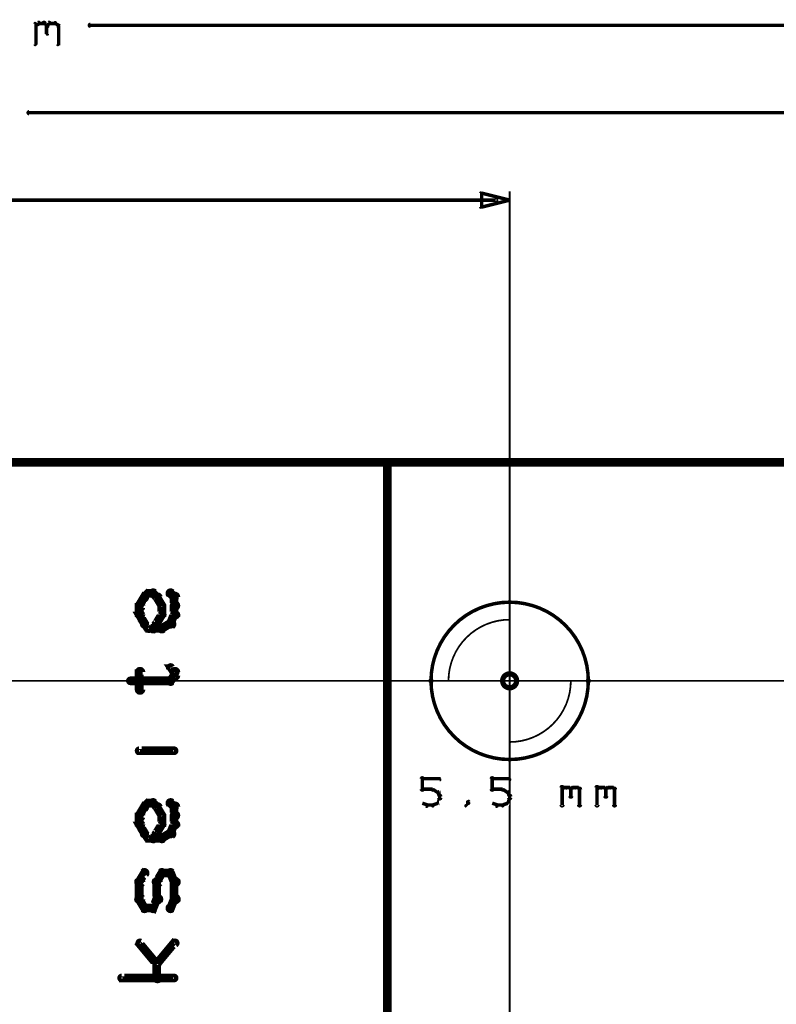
# Model space of a CAD drawing. Extents: x 26 to 524, y 33 to 520.
# Tile 50 of 95: x 159 to 203, y 332 to 389. Entities that reach past the tile are written whole.
import ezdxf

# ---------------------------------------------------------------- set-up
doc = ezdxf.new("R2010")
doc.units = 0
doc.layers.get('0').update_dxf_attribs({"linetype": 'CONTINUOUS'})
for name, color, linetype in [('BOTTOM', 22, 'CONTINUOUS'), ('COPPER', 2, 'CONTINUOUS'), ('DIMENSIONS', 3, 'CONTINUOUS'), ('DRAWING', 1, 'CONTINUOUS'), ('DRAWING2', 4, 'CONTINUOUS'), ('DRAWINGBOTTOM', 6, 'CONTINUOUS'), ('OUTLINES', 5, 'CONTINUOUS')]:
    doc.layers.add(name, color=color, linetype=linetype)

# ---------------------------------------------------------------- blocks, each defined once
blk = doc.blocks.new('VIA')
at = {"const_width": 0.3}
blk.add_lwpolyline([(-0.4, 0, 1), (0.4, 0, 1)], format="xyb", close=True, dxfattribs=at)

msp = doc.modelspace()

# ---------------------------------------------------------------- linework, layer by layer
at = {"layer": 'DIMENSIONS', "color": 94}
for points in [[(160.3, 387.4, 0.1, 0.1, 1), (160.4, 387.4, 0, 0, 0), (160.4, 387.4, 0, 0, 0), (160.4, 387.4, 0.2, 0.2, 0), (160.4, 388.6, 0.2, 0.2, 0), (160.4, 388.6, 0, 0, 0), (160.4, 388.6, 0.1, 0.1, 0), (160.4, 388.6, 0.1, 0.1, 1), (160.3, 388.6, 0, 0, 0)], [(160.4, 388.5, 0.1, 0.1, 1), (160.4, 388.4, 0, 0, 0), (160.4, 388.5, 0, 0, 0), (160.4, 388.5, 0.2, 0.2, 0), (160.6, 388.6, 0.2, 0.2, 0), (160.6, 388.6, 0, 0, 0), (160.6, 388.6, 0.1, 0.1, 0), (160.6, 388.6, 0.1, 0.1, 1), (160.5, 388.7, 0, 0, 0)], [(160.6, 388.7, 0.1, 0.1, 1), (160.6, 388.6, 0, 0, 0), (160.6, 388.6, 0, 0, 0), (160.6, 388.6, 0.2, 0.2, 0), (160.9, 388.6, 0.2, 0.2, 0), (160.9, 388.6, 0, 0, 0), (160.9, 388.6, 0.1, 0.1, 0), (160.9, 388.6, 0.1, 0.1, 1), (160.9, 388.7, 0, 0, 0)], [(160.9, 388.7, 0.1, 0.1, 1), (160.8, 388.6, 0, 0, 0), (160.9, 388.6, 0, 0, 0), (160.9, 388.6, 0.2, 0.2, 0), (161, 388.5, 0.2, 0.2, 0), (161, 388.5, 0, 0, 0), (161, 388.5, 0.1, 0.1, 0), (161, 388.4, 0.1, 0.1, 1), (161.1, 388.5, 0, 0, 0)], [(161, 388.5, 0.1, 0.1, 1), (161.1, 388.4, 0, 0, 0), (161, 388.5, 0, 0, 0), (161, 388.5, 0.2, 0.2, 0), (161.2, 388.6, 0.2, 0.2, 0), (161.2, 388.6, 0, 0, 0), (161.2, 388.6, 0.1, 0.1, 0), (161.2, 388.6, 0.1, 0.1, 1), (161.1, 388.7, 0, 0, 0)], [(161.1, 388.5, 0.1, 0.1, 1), (161, 388.5, 0, 0, 0), (161, 388.5, 0, 0, 0), (161, 388.5, 0.2, 0.2, 0), (161, 388, 0.2, 0.2, 0), (161, 388, 0, 0, 0), (161, 388, 0.1, 0.1, 0), (161, 388, 0.1, 0.1, 1), (161.1, 388, 0, 0, 0)], [(161.2, 388.7, 0.1, 0.1, 1), (161.2, 388.6, 0, 0, 0), (161.2, 388.6, 0, 0, 0), (161.2, 388.6, 0.2, 0.2, 0), (161.5, 388.6, 0.2, 0.2, 0), (161.5, 388.6, 0, 0, 0), (161.5, 388.6, 0.1, 0.1, 0), (161.5, 388.6, 0.1, 0.1, 1), (161.5, 388.7, 0, 0, 0)], [(161.5, 388.7, 0.1, 0.1, 1), (161.5, 388.6, 0, 0, 0), (161.5, 388.6, 0, 0, 0), (161.5, 388.6, 0.2, 0.2, 0), (161.7, 388.5, 0.2, 0.2, 0), (161.7, 388.5, 0, 0, 0), (161.7, 388.5, 0.1, 0.1, 0), (161.6, 388.4, 0.1, 0.1, 1), (161.7, 388.5, 0, 0, 0)], [(161.7, 388.5, 0.1, 0.1, 1), (161.6, 388.5, 0, 0, 0), (161.7, 388.5, 0, 0, 0), (161.7, 388.5, 0.2, 0.2, 0), (161.7, 387.4, 0.2, 0.2, 0), (161.7, 387.4, 0, 0, 0), (161.7, 387.4, 0.1, 0.1, 0), (161.6, 387.4, 0.1, 0.1, 1), (161.7, 387.4, 0, 0, 0)], [(229.7, 388.4, 0.1, 0.1, 1), (229.7, 388.6, 0, 0, 0), (229.7, 388.5, 0, 0, 0), (229.7, 388.5, 0.2, 0.2, 0), (163.5, 388.5, 0.2, 0.2, 0), (163.5, 388.5, 0, 0, 0), (163.5, 388.5, 0.1, 0.1, 0), (163.5, 388.6, 0.1, 0.1, 1), (163.5, 388.4, 0, 0, 0)], [(222.7, 383.4, 0.1, 0.1, 1), (222.7, 383.6, 0, 0, 0), (222.7, 383.5, 0, 0, 0), (222.7, 383.5, 0.2, 0.2, 0), (160, 383.5, 0.2, 0.2, 0), (160, 383.5, 0, 0, 0), (160, 383.5, 0.1, 0.1, 0), (160, 383.6, 0.1, 0.1, 1), (160, 383.4, 0, 0, 0)], [(186.7, 378.4, 0.1, 0.1, 1), (186.7, 378.6, 0, 0, 0), (186.7, 378.5, 0, 0, 0), (186.7, 378.5, 0.2, 0.2, 0), (142, 378.5, 0.2, 0.2, 0), (142, 378.5, 0, 0, 0), (142, 378.5, 0.1, 0.1, 0), (142, 378.6, 0.1, 0.1, 1), (142, 378.4, 0, 0, 0)], [(187.5, 284, 0.1, 0.1, 1), (187.5, 284, 0, 0, 0), (187.5, 284, 0, 0, 0), (187.5, 284, 0.1, 0.1, 0), (187.5, 379, 0.1, 0.1, 0), (187.5, 379, 0, 0, 0), (187.5, 379, 0.1, 0.1, 0), (187.5, 379, 0.1, 0.1, 1), (187.5, 379, 0, 0, 0)], [(225.6, 351, 0.1, 0.1, 1), (225.6, 351, 0, 0, 0), (225.6, 351, 0, 0, 0), (225.6, 351, 0.1, 0.1, 0), (33, 351, 0.1, 0.1, 0), (33, 351, 0, 0, 0), (33, 351, 0.1, 0.1, 0), (33, 351, 0.1, 0.1, 1), (33, 351, 0, 0, 0)]]:
    msp.add_lwpolyline(points, format="xyseb", dxfattribs=at)
msp.add_lwpolyline([(187.5, 378.5, 0.1, 0.1, 1), (187.5, 378.5, 0, 0, 0), (187.5, 378.5, 0, 0, 0), (187.5, 378.5, 0.2, 0.2, 0), (185.9, 378.1, 0, 0, 0), (185.9, 378.1, 0.1, 0.1, 0), (185.9, 378.1, 0.1, 0.1, 1), (185.9, 378.1, 0, 0, 0), (185.8, 378.1, 0.1, 0.1, 1), (185.9, 378.1, 0, 0, 0), (185.9, 378.1, 0, 0, 0), (185.9, 378.1, 0.2, 0.2, 0), (185.9, 378.9, 0, 0, 0), (185.9, 378.9, 0.1, 0.1, 0), (185.9, 378.9, 0.1, 0.1, 1), (185.8, 378.9, 0, 0, 0), (185.9, 378.9, 0.1, 0.1, 1), (185.9, 378.9, 0, 0, 0), (185.9, 378.9, 0, 0, 0), (185.9, 378.9, 0.2, 0.2, 0), (187.5, 378.5, 0.2, 0.2, 0), (187.5, 378.5, 0, 0, 0), (187.5, 378.5, 0.1, 0.1, 0), (187.5, 378.5, 0.1, 0.1, 1), (187.5, 378.5, 0, 0, 0)], format="xyseb", close=True, dxfattribs=at)
at = {"layer": 'DRAWING', "color": 2}
for points in [[(75.5, 233.5, 0.5, 0.5, 0), (230.5, 233.5, 0, 0, 0), (230.5, 233.5, 0.3, 0.3, 0), (230.5, 233.4, 0.3, 0.3, 1), (230.5, 233.6, 0, 0, 0), (230.4, 233.5, 0.3, 0.3, 1), (230.6, 233.5, 0, 0, 0), (230.5, 233.5, 0, 0, 0), (230.5, 233.5, 0.5, 0.5, 0), (230.5, 363.5, 0, 0, 0), (230.5, 363.5, 0.3, 0.3, 0), (230.6, 363.5, 0.3, 0.3, 1), (230.4, 363.5, 0, 0, 0), (230.5, 363.4, 0.3, 0.3, 1), (230.5, 363.6, 0, 0, 0), (230.5, 363.5, 0, 0, 0), (230.5, 363.5, 0.5, 0.5, 0), (75.5, 363.5, 0, 0, 0)], [(182.4, 344.8, 0.1, 0.1, 1), (182.6, 344.8, 0, 0, 0), (182.5, 344.8, 0, 0, 0), (182.5, 344.8, 0.2, 0.2, 0), (182.5, 345.4, 0.2, 0.2, 0), (182.5, 345.4, 0, 0, 0), (182.5, 345.4, 0.1, 0.1, 0), (182.6, 345.4, 0.1, 0.1, 1), (182.4, 345.4, 0, 0, 0)], [(182.5, 345.4, 0.1, 0.1, 1), (182.5, 345.3, 0, 0, 0), (182.5, 345.4, 0, 0, 0), (182.5, 345.4, 0.2, 0.2, 0), (183.5, 345.4, 0.2, 0.2, 0), (183.5, 345.4, 0, 0, 0), (183.5, 345.4, 0.1, 0.1, 0), (183.5, 345.3, 0.1, 0.1, 1), (183.5, 345.4, 0, 0, 0)], [(186.4, 344.8, 0.1, 0.1, 1), (186.6, 344.8, 0, 0, 0), (186.5, 344.8, 0, 0, 0), (186.5, 344.8, 0.2, 0.2, 0), (186.5, 345.4, 0.2, 0.2, 0), (186.5, 345.4, 0, 0, 0), (186.5, 345.4, 0.1, 0.1, 0), (186.6, 345.4, 0.1, 0.1, 1), (186.4, 345.4, 0, 0, 0)], [(186.5, 345.4, 0.1, 0.1, 1), (186.5, 345.3, 0, 0, 0), (186.5, 345.4, 0, 0, 0), (186.5, 345.4, 0.2, 0.2, 0), (187.5, 345.4, 0.2, 0.2, 0), (187.5, 345.4, 0, 0, 0), (187.5, 345.4, 0.1, 0.1, 0), (187.5, 345.3, 0.1, 0.1, 1), (187.5, 345.4, 0, 0, 0)], [(183.1, 344.7, 0.1, 0.1, 1), (183.1, 344.8, 0, 0, 0), (183.1, 344.8, 0, 0, 0), (183.1, 344.8, 0.2, 0.2, 0), (182.5, 344.8, 0.2, 0.2, 0), (182.5, 344.8, 0, 0, 0), (182.5, 344.8, 0.1, 0.1, 0), (182.5, 344.8, 0.1, 0.1, 1), (182.5, 344.7, 0, 0, 0)], [(183.4, 344.6, 0.1, 0.1, 1), (183.4, 344.7, 0, 0, 0), (183.4, 344.6, 0, 0, 0), (183.4, 344.6, 0.2, 0.2, 0), (183.1, 344.8, 0.2, 0.2, 0), (183.1, 344.8, 0, 0, 0), (183.1, 344.8, 0.1, 0.1, 0), (183.1, 344.8, 0.1, 0.1, 1), (183.1, 344.7, 0, 0, 0)], [(183.3, 344, 0.1, 0.1, 1), (183.4, 344, 0, 0, 0), (183.4, 344, 0, 0, 0), (183.4, 344, 0.2, 0.2, 0), (183.5, 344.3, 0.2, 0.2, 0), (183.5, 344.3, 0, 0, 0), (183.5, 344.3, 0.1, 0.1, 0), (183.5, 344.2, 0.1, 0.1, 1), (183.5, 344.3, 0, 0, 0)], [(183.5, 344.4, 0.1, 0.1, 1), (183.5, 344.4, 0, 0, 0), (183.5, 344.4, 0, 0, 0), (183.5, 344.4, 0.2, 0.2, 0), (183.4, 344.6, 0.2, 0.2, 0), (183.4, 344.6, 0, 0, 0), (183.4, 344.6, 0.1, 0.1, 0), (183.4, 344.6, 0.1, 0.1, 1), (183.3, 344.6, 0, 0, 0)], [(187.1, 344.7, 0.1, 0.1, 1), (187.1, 344.8, 0, 0, 0), (187.1, 344.8, 0, 0, 0), (187.1, 344.8, 0.2, 0.2, 0), (186.5, 344.8, 0.2, 0.2, 0), (186.5, 344.8, 0, 0, 0), (186.5, 344.8, 0.1, 0.1, 0), (186.5, 344.8, 0.1, 0.1, 1), (186.5, 344.7, 0, 0, 0)], [(187.4, 344.6, 0.1, 0.1, 1), (187.4, 344.7, 0, 0, 0), (187.4, 344.6, 0, 0, 0), (187.4, 344.6, 0.2, 0.2, 0), (187.1, 344.8, 0.2, 0.2, 0), (187.1, 344.8, 0, 0, 0), (187.1, 344.8, 0.1, 0.1, 0), (187.1, 344.8, 0.1, 0.1, 1), (187.1, 344.7, 0, 0, 0)], [(187.3, 344, 0.1, 0.1, 1), (187.4, 344, 0, 0, 0), (187.4, 344, 0, 0, 0), (187.4, 344, 0.2, 0.2, 0), (187.5, 344.3, 0.2, 0.2, 0), (187.5, 344.3, 0, 0, 0), (187.5, 344.3, 0.1, 0.1, 0), (187.5, 344.2, 0.1, 0.1, 1), (187.5, 344.3, 0, 0, 0)], [(187.5, 344.4, 0.1, 0.1, 1), (187.5, 344.4, 0, 0, 0), (187.5, 344.4, 0, 0, 0), (187.5, 344.4, 0.2, 0.2, 0), (187.4, 344.6, 0.2, 0.2, 0), (187.4, 344.6, 0, 0, 0), (187.4, 344.6, 0.1, 0.1, 0), (187.4, 344.6, 0.1, 0.1, 1), (187.3, 344.6, 0, 0, 0)], [(190.4, 343.9, 0.1, 0.1, 1), (190.6, 343.9, 0, 0, 0), (190.5, 343.9, 0, 0, 0), (190.5, 343.9, 0.2, 0.2, 0), (190.5, 344.9, 0.2, 0.2, 0), (190.5, 344.9, 0, 0, 0), (190.5, 344.9, 0.1, 0.1, 0), (190.6, 344.9, 0.1, 0.1, 1), (190.4, 344.9, 0, 0, 0)], [(190.5, 344.8, 0.1, 0.1, 1), (190.5, 344.7, 0, 0, 0), (190.5, 344.8, 0, 0, 0), (190.5, 344.8, 0.2, 0.2, 0), (190.6, 344.9, 0.2, 0.2, 0), (190.6, 344.9, 0, 0, 0), (190.6, 344.9, 0.1, 0.1, 0), (190.7, 344.8, 0.1, 0.1, 1), (190.6, 344.9, 0, 0, 0)], [(190.6, 344.9, 0.1, 0.1, 1), (190.6, 344.8, 0, 0, 0), (190.6, 344.9, 0, 0, 0), (190.6, 344.9, 0.2, 0.2, 0), (190.9, 344.9, 0.2, 0.2, 0), (190.9, 344.9, 0, 0, 0), (190.9, 344.9, 0.1, 0.1, 0), (190.9, 344.8, 0.1, 0.1, 1), (190.9, 344.9, 0, 0, 0)], [(190.9, 344.9, 0.1, 0.1, 1), (190.8, 344.8, 0, 0, 0), (190.9, 344.9, 0, 0, 0), (190.9, 344.9, 0.2, 0.2, 0), (191, 344.8, 0.2, 0.2, 0), (191, 344.8, 0, 0, 0), (191, 344.8, 0.1, 0.1, 0), (191, 344.7, 0.1, 0.1, 1), (191, 344.8, 0, 0, 0)], [(191.1, 344.8, 0.1, 0.1, 1), (190.9, 344.8, 0, 0, 0), (191, 344.8, 0, 0, 0), (191, 344.8, 0.2, 0.2, 0), (191, 344.4, 0.2, 0.2, 0), (191, 344.4, 0, 0, 0), (191, 344.4, 0.1, 0.1, 0), (190.9, 344.4, 0.1, 0.1, 1), (191.1, 344.4, 0, 0, 0)], [(191, 344.8, 0.1, 0.1, 1), (191, 344.7, 0, 0, 0), (191, 344.8, 0, 0, 0), (191, 344.8, 0.2, 0.2, 0), (191.1, 344.9, 0.2, 0.2, 0), (191.1, 344.9, 0, 0, 0), (191.1, 344.9, 0.1, 0.1, 0), (191.2, 344.8, 0.1, 0.1, 1), (191.1, 344.9, 0, 0, 0)], [(191.1, 344.9, 0.1, 0.1, 1), (191.1, 344.8, 0, 0, 0), (191.1, 344.9, 0, 0, 0), (191.1, 344.9, 0.2, 0.2, 0), (191.4, 344.9, 0.2, 0.2, 0), (191.4, 344.9, 0, 0, 0), (191.4, 344.9, 0.1, 0.1, 0), (191.4, 344.8, 0.1, 0.1, 1), (191.4, 344.9, 0, 0, 0)], [(191.4, 344.9, 0.1, 0.1, 1), (191.3, 344.8, 0, 0, 0), (191.4, 344.9, 0, 0, 0), (191.4, 344.9, 0.2, 0.2, 0), (191.5, 344.8, 0.2, 0.2, 0), (191.5, 344.8, 0, 0, 0), (191.5, 344.8, 0.1, 0.1, 0), (191.5, 344.7, 0.1, 0.1, 1), (191.5, 344.8, 0, 0, 0)], [(191.6, 344.8, 0.1, 0.1, 1), (191.4, 344.8, 0, 0, 0), (191.5, 344.8, 0, 0, 0), (191.5, 344.8, 0.2, 0.2, 0), (191.5, 343.9, 0.2, 0.2, 0), (191.5, 343.9, 0, 0, 0), (191.5, 343.9, 0.1, 0.1, 0), (191.4, 343.9, 0.1, 0.1, 1), (191.6, 343.9, 0, 0, 0)], [(192.4, 343.9, 0.1, 0.1, 1), (192.6, 343.9, 0, 0, 0), (192.5, 343.9, 0, 0, 0), (192.5, 343.9, 0.2, 0.2, 0), (192.5, 344.9, 0.2, 0.2, 0), (192.5, 344.9, 0, 0, 0), (192.5, 344.9, 0.1, 0.1, 0), (192.6, 344.9, 0.1, 0.1, 1), (192.4, 344.9, 0, 0, 0)], [(192.5, 344.8, 0.1, 0.1, 1), (192.5, 344.7, 0, 0, 0), (192.5, 344.8, 0, 0, 0), (192.5, 344.8, 0.2, 0.2, 0), (192.6, 344.9, 0.2, 0.2, 0), (192.6, 344.9, 0, 0, 0), (192.6, 344.9, 0.1, 0.1, 0), (192.7, 344.8, 0.1, 0.1, 1), (192.6, 344.9, 0, 0, 0)], [(192.6, 344.9, 0.1, 0.1, 1), (192.6, 344.8, 0, 0, 0), (192.6, 344.9, 0, 0, 0), (192.6, 344.9, 0.2, 0.2, 0), (192.9, 344.9, 0.2, 0.2, 0), (192.9, 344.9, 0, 0, 0), (192.9, 344.9, 0.1, 0.1, 0), (192.9, 344.8, 0.1, 0.1, 1), (192.9, 344.9, 0, 0, 0)], [(192.9, 344.9, 0.1, 0.1, 1), (192.8, 344.8, 0, 0, 0), (192.9, 344.9, 0, 0, 0), (192.9, 344.9, 0.2, 0.2, 0), (193, 344.8, 0.2, 0.2, 0), (193, 344.8, 0, 0, 0), (193, 344.8, 0.1, 0.1, 0), (193, 344.7, 0.1, 0.1, 1), (193, 344.8, 0, 0, 0)], [(193.1, 344.8, 0.1, 0.1, 1), (192.9, 344.8, 0, 0, 0), (193, 344.8, 0, 0, 0), (193, 344.8, 0.2, 0.2, 0), (193, 344.4, 0.2, 0.2, 0), (193, 344.4, 0, 0, 0), (193, 344.4, 0.1, 0.1, 0), (192.9, 344.4, 0.1, 0.1, 1), (193.1, 344.4, 0, 0, 0)], [(193, 344.8, 0.1, 0.1, 1), (193, 344.7, 0, 0, 0), (193, 344.8, 0, 0, 0), (193, 344.8, 0.2, 0.2, 0), (193.1, 344.9, 0.2, 0.2, 0), (193.1, 344.9, 0, 0, 0), (193.1, 344.9, 0.1, 0.1, 0), (193.2, 344.8, 0.1, 0.1, 1), (193.1, 344.9, 0, 0, 0)], [(193.1, 344.9, 0.1, 0.1, 1), (193.1, 344.8, 0, 0, 0), (193.1, 344.9, 0, 0, 0), (193.1, 344.9, 0.2, 0.2, 0), (193.4, 344.9, 0.2, 0.2, 0), (193.4, 344.9, 0, 0, 0), (193.4, 344.9, 0.1, 0.1, 0), (193.4, 344.8, 0.1, 0.1, 1), (193.4, 344.9, 0, 0, 0)], [(193.4, 344.9, 0.1, 0.1, 1), (193.3, 344.8, 0, 0, 0), (193.4, 344.9, 0, 0, 0), (193.4, 344.9, 0.2, 0.2, 0), (193.5, 344.8, 0.2, 0.2, 0), (193.5, 344.8, 0, 0, 0), (193.5, 344.8, 0.1, 0.1, 0), (193.5, 344.7, 0.1, 0.1, 1), (193.5, 344.8, 0, 0, 0)], [(193.6, 344.8, 0.1, 0.1, 1), (193.4, 344.8, 0, 0, 0), (193.5, 344.8, 0, 0, 0), (193.5, 344.8, 0.2, 0.2, 0), (193.5, 343.9, 0.2, 0.2, 0), (193.5, 343.9, 0, 0, 0), (193.5, 343.9, 0.1, 0.1, 0), (193.4, 343.9, 0.1, 0.1, 1), (193.6, 343.9, 0, 0, 0)], [(183.4, 344.3, 0.1, 0.1, 1), (183.6, 344.3, 0, 0, 0), (183.5, 344.3, 0, 0, 0), (183.5, 344.3, 0.2, 0.2, 0), (183.5, 344.4, 0.2, 0.2, 0), (183.5, 344.4, 0, 0, 0), (183.5, 344.4, 0.1, 0.1, 0), (183.6, 344.4, 0.1, 0.1, 1), (183.4, 344.4, 0, 0, 0)], [(185, 343.9, 0.1, 0.1, 1), (185, 343.8, 0, 0, 0), (185, 343.9, 0, 0, 0), (185, 343.9, 0.2, 0.2, 0), (185.1, 344, 0.2, 0.2, 0), (185.1, 344, 0, 0, 0), (185.1, 344, 0.1, 0.1, 0), (185.2, 344, 0.1, 0.1, 1), (185.1, 344, 0, 0, 0)], [(185.1, 344, 0.1, 0.1, 1), (185.2, 344, 0, 0, 0), (185.1, 344, 0, 0, 0), (185.1, 344, 0.2, 0.2, 0), (185.1, 344.1, 0.2, 0.2, 0), (185.1, 344.1, 0, 0, 0), (185.1, 344.1, 0.1, 0.1, 0), (185.2, 344.1, 0.1, 0.1, 1), (185.1, 344.1, 0, 0, 0)], [(187.4, 344.3, 0.1, 0.1, 1), (187.6, 344.3, 0, 0, 0), (187.5, 344.3, 0, 0, 0), (187.5, 344.3, 0.2, 0.2, 0), (187.5, 344.4, 0.2, 0.2, 0), (187.5, 344.4, 0, 0, 0), (187.5, 344.4, 0.1, 0.1, 0), (187.6, 344.4, 0.1, 0.1, 1), (187.4, 344.4, 0, 0, 0)], [(182.5, 344, 0.1, 0.1, 1), (182.5, 344, 0, 0, 0), (182.5, 344, 0, 0, 0), (182.5, 344, 0.2, 0.2, 0), (182.8, 343.9, 0.2, 0.2, 0), (182.8, 343.9, 0, 0, 0), (182.8, 343.9, 0.1, 0.1, 0), (182.7, 343.8, 0.1, 0.1, 1), (182.8, 343.9, 0, 0, 0)], [(182.8, 343.9, 0.1, 0.1, 1), (182.8, 343.8, 0, 0, 0), (182.8, 343.9, 0, 0, 0), (182.8, 343.9, 0.2, 0.2, 0), (183.1, 343.9, 0.2, 0.2, 0), (183.1, 343.9, 0, 0, 0), (183.1, 343.9, 0.1, 0.1, 0), (183.1, 343.8, 0.1, 0.1, 1), (183.1, 343.9, 0, 0, 0)], [(183.1, 343.9, 0.1, 0.1, 1), (183.1, 343.8, 0, 0, 0), (183.1, 343.9, 0, 0, 0), (183.1, 343.9, 0.2, 0.2, 0), (183.4, 344, 0.2, 0.2, 0), (183.4, 344, 0, 0, 0), (183.4, 344, 0.1, 0.1, 0), (183.4, 344, 0.1, 0.1, 1), (183.4, 344, 0, 0, 0)], [(186.5, 344, 0.1, 0.1, 1), (186.5, 344, 0, 0, 0), (186.5, 344, 0, 0, 0), (186.5, 344, 0.2, 0.2, 0), (186.8, 343.9, 0.2, 0.2, 0), (186.8, 343.9, 0, 0, 0), (186.8, 343.9, 0.1, 0.1, 0), (186.7, 343.8, 0.1, 0.1, 1), (186.8, 343.9, 0, 0, 0)], [(186.8, 343.9, 0.1, 0.1, 1), (186.8, 343.8, 0, 0, 0), (186.8, 343.9, 0, 0, 0), (186.8, 343.9, 0.2, 0.2, 0), (187.1, 343.9, 0.2, 0.2, 0), (187.1, 343.9, 0, 0, 0), (187.1, 343.9, 0.1, 0.1, 0), (187.1, 343.8, 0.1, 0.1, 1), (187.1, 343.9, 0, 0, 0)], [(187.1, 343.9, 0.1, 0.1, 1), (187.1, 343.8, 0, 0, 0), (187.1, 343.9, 0, 0, 0), (187.1, 343.9, 0.2, 0.2, 0), (187.4, 344, 0.2, 0.2, 0), (187.4, 344, 0, 0, 0), (187.4, 344, 0.1, 0.1, 0), (187.4, 344, 0.1, 0.1, 1), (187.4, 344, 0, 0, 0)]]:
    msp.add_lwpolyline(points, format="xyseb", dxfattribs=at)
for points in [[(183.1, 351, 0.1, 0.1, 1), (182.9, 351, 0, 0, 0), (183, 351, 0, 0, 0), (183, 351, 0.2, 0.2, 1), (192, 351, 0, 0, 0), (192, 351, 0.1, 0.1, 0), (192.1, 351, 0.1, 0.1, 1), (191.9, 351, 0, 0, 0), (191.9, 351, 0.1, 0.1, 1), (192.1, 351, 0, 0, 0), (192, 351, 0, 0, 0), (192, 351, 0.2, 0.2, 1), (183, 351, 0.2, 0.2, 0), (183, 351, 0, 0, 0), (183, 351, 0.1, 0.1, 0), (182.9, 351, 0.1, 0.1, 1), (183.1, 351, 0, 0, 0)], [(187.5, 354.5, 0.1, 0.1, 1), (187.5, 354.5, 0, 0, 0), (187.5, 354.5, 0, 0, 0), (187.5, 354.5, 0.1, 0.1, 0.414), (184, 351, 0, 0, 0), (184, 351, 0.1, 0.1, 0), (184, 351, 0.1, 0.1, 1), (184, 351, 0, 0, 0), (184, 351, 0.1, 0.1, 1), (184, 351, 0, 0, 0), (184, 351, 0, 0, 0), (184, 351, 0.1, 0.1, 0), (187.5, 351, 0, 0, 0), (187.5, 351, 0.1, 0.1, 0), (187.5, 351, 0.1, 0.1, 1), (187.5, 351, 0, 0, 0), (187.5, 351, 0.1, 0.1, 1), (187.5, 351, 0, 0, 0), (187.5, 351, 0, 0, 0), (187.5, 351, 0.1, 0.1, 0), (187.5, 354.5, 0.1, 0.1, 0), (187.5, 354.5, 0, 0, 0), (187.5, 354.5, 0.1, 0.1, 0), (187.5, 354.5, 0.1, 0.1, 1), (187.5, 354.5, 0, 0, 0)], [(187.5, 347.5, 0.1, 0.1, 1), (187.5, 347.5, 0, 0, 0), (187.5, 347.5, 0, 0, 0), (187.5, 347.5, 0.1, 0.1, 0.414), (191, 351, 0, 0, 0), (191, 351, 0.1, 0.1, 0), (191, 351, 0.1, 0.1, 1), (191, 351, 0, 0, 0), (191, 351, 0.1, 0.1, 1), (191, 351, 0, 0, 0), (191, 351, 0, 0, 0), (191, 351, 0.1, 0.1, 0), (187.5, 351, 0, 0, 0), (187.5, 351, 0.1, 0.1, 0), (187.5, 351, 0.1, 0.1, 1), (187.5, 351, 0, 0, 0), (187.5, 351, 0.1, 0.1, 1), (187.5, 351, 0, 0, 0), (187.5, 351, 0, 0, 0), (187.5, 351, 0.1, 0.1, 0), (187.5, 347.5, 0.1, 0.1, 0), (187.5, 347.5, 0, 0, 0), (187.5, 347.5, 0.1, 0.1, 0), (187.5, 347.5, 0.1, 0.1, 1), (187.5, 347.5, 0, 0, 0)]]:
    msp.add_lwpolyline(points, format="xyseb", close=True, dxfattribs=at)
at = {"layer": 'OUTLINES', "color": 11}
for points in [[(230.5, 278.5, 0.5, 0.5, 0), (230.5, 363.5, 0, 0, 0), (230.5, 363.5, 0.3, 0.3, 0), (230.6, 363.5, 0.3, 0.3, 1), (230.4, 363.5, 0, 0, 0), (230.5, 363.4, 0.3, 0.3, 1), (230.5, 363.6, 0, 0, 0), (230.5, 363.5, 0, 0, 0), (230.5, 363.5, 0.5, 0.5, 0), (180.5, 363.5, 0.5, 0.5, 0), (180.5, 363.5, 0, 0, 0), (180.5, 363.5, 0.3, 0.3, 0), (180.5, 363.6, 0.3, 0.3, 1), (180.5, 363.4, 0, 0, 0), (180.6, 363.5, 0.3, 0.3, 1), (180.4, 363.5, 0, 0, 0), (180.5, 363.5, 0, 0, 0), (180.5, 363.5, 0.5, 0.5, 0), (180.5, 278.5, 0, 0, 0)], [(166.2, 355.3, 0.3, 0.3, 1), (166.5, 355.2, 0, 0, 0), (166.3, 355.3, 0, 0, 0), (166.3, 355.3, 0.5, 0.5, 0), (166.6, 355.8, 0.5, 0.5, 0), (166.6, 355.8, 0, 0, 0), (166.6, 355.8, 0.3, 0.3, 0), (166.7, 355.7, 0.3, 0.3, 1), (166.5, 355.8, 0, 0, 0)], [(166.5, 355.8, 0.3, 0.3, 1), (166.7, 355.7, 0, 0, 0), (166.6, 355.8, 0, 0, 0), (166.6, 355.8, 0.5, 0.5, 0), (166.8, 356, 0.5, 0.5, 0), (166.8, 356, 0, 0, 0), (166.8, 356, 0.3, 0.3, 0), (166.9, 355.9, 0.3, 0.3, 1), (166.8, 356.1, 0, 0, 0)], [(166.8, 356.1, 0.3, 0.3, 1), (166.8, 355.9, 0, 0, 0), (166.8, 356, 0, 0, 0), (166.8, 356, 0.5, 0.5, 0), (167.1, 356, 0.5, 0.5, 0), (167.1, 356, 0, 0, 0), (167.1, 356, 0.3, 0.3, 0), (167.1, 355.9, 0.3, 0.3, 1), (167.1, 356.1, 0, 0, 0)], [(167.2, 356.1, 0.3, 0.3, 1), (167, 355.9, 0, 0, 0), (167.1, 356, 0, 0, 0), (167.1, 356, 0.5, 0.5, 0), (167.3, 355.8, 0.5, 0.5, 0), (167.3, 355.8, 0, 0, 0), (167.3, 355.8, 0.3, 0.3, 0), (167.3, 355.7, 0.3, 0.3, 1), (167.4, 355.8, 0, 0, 0)], [(167.5, 355.8, 0.3, 0.3, 1), (167.2, 355.7, 0, 0, 0), (167.3, 355.8, 0, 0, 0), (167.3, 355.8, 0.5, 0.5, 0), (167.6, 355.3, 0.5, 0.5, 0), (167.6, 355.3, 0, 0, 0), (167.6, 355.3, 0.3, 0.3, 0), (167.5, 355.2, 0.3, 0.3, 1), (167.7, 355.3, 0, 0, 0)], [(168.2, 356.1, 0.3, 0.3, 1), (168, 355.9, 0, 0, 0), (168.1, 356, 0, 0, 0), (168.1, 356, 0.5, 0.5, 0), (168.3, 355.8, 0.5, 0.5, 0), (168.3, 355.8, 0, 0, 0), (168.3, 355.8, 0.3, 0.3, 0), (168.3, 355.7, 0.3, 0.3, 1), (168.4, 355.8, 0, 0, 0)], [(168.5, 355.8, 0.3, 0.3, 1), (168.2, 355.8, 0, 0, 0), (168.3, 355.8, 0, 0, 0), (168.3, 355.8, 0.5, 0.5, 0), (168.3, 355.3, 0.5, 0.5, 0), (168.3, 355.3, 0, 0, 0), (168.3, 355.3, 0.3, 0.3, 0), (168.2, 355.3, 0.3, 0.3, 1), (168.5, 355.3, 0, 0, 0)], [(166.2, 354.8, 0.3, 0.3, 1), (166.5, 354.8, 0, 0, 0), (166.3, 354.8, 0, 0, 0), (166.3, 354.8, 0.5, 0.5, 0), (166.3, 355.3, 0.5, 0.5, 0), (166.3, 355.3, 0, 0, 0), (166.3, 355.3, 0.3, 0.3, 0), (166.5, 355.3, 0.3, 0.3, 1), (166.2, 355.3, 0, 0, 0)], [(167.7, 355.3, 0.3, 0.3, 1), (167.5, 355.3, 0, 0, 0), (167.6, 355.3, 0, 0, 0), (167.6, 355.3, 0.5, 0.5, 0), (167.6, 354.8, 0.5, 0.5, 0), (167.6, 354.8, 0, 0, 0), (167.6, 354.8, 0.3, 0.3, 0), (167.5, 354.8, 0.3, 0.3, 1), (167.7, 354.8, 0, 0, 0)], [(168.5, 355.3, 0.3, 0.3, 1), (168.2, 355.3, 0, 0, 0), (168.3, 355.3, 0, 0, 0), (168.3, 355.3, 0.5, 0.5, 0), (168.3, 354.8, 0.5, 0.5, 0), (168.3, 354.8, 0, 0, 0), (168.3, 354.8, 0.3, 0.3, 0), (168.2, 354.8, 0.3, 0.3, 1), (168.5, 354.8, 0, 0, 0)], [(166.5, 354.2, 0.3, 0.3, 1), (166.7, 354.3, 0, 0, 0), (166.6, 354.3, 0, 0, 0), (166.6, 354.3, 0.5, 0.5, 0), (166.3, 354.8, 0.5, 0.5, 0), (166.3, 354.8, 0, 0, 0), (166.3, 354.8, 0.3, 0.3, 0), (166.5, 354.8, 0.3, 0.3, 1), (166.2, 354.7, 0, 0, 0)], [(167.7, 354.7, 0.3, 0.3, 1), (167.5, 354.8, 0, 0, 0), (167.6, 354.8, 0, 0, 0), (167.6, 354.8, 0.5, 0.5, 0), (167.3, 354.3, 0.5, 0.5, 0), (167.3, 354.3, 0, 0, 0), (167.3, 354.3, 0.3, 0.3, 0), (167.2, 354.3, 0.3, 0.3, 1), (167.5, 354.2, 0, 0, 0)], [(168.5, 354.7, 0.3, 0.3, 1), (168.2, 354.8, 0, 0, 0), (168.3, 354.8, 0, 0, 0), (168.3, 354.8, 0.5, 0.5, 0), (168.1, 354.3, 0.5, 0.5, 0), (168.1, 354.3, 0, 0, 0), (168.1, 354.3, 0.3, 0.3, 0), (168, 354.3, 0.3, 0.3, 1), (168.2, 354.2, 0, 0, 0)], [(166.8, 353.9, 0.3, 0.3, 1), (166.9, 354.1, 0, 0, 0), (166.8, 354, 0, 0, 0), (166.8, 354, 0.5, 0.5, 0), (166.6, 354.3, 0.5, 0.5, 0), (166.6, 354.3, 0, 0, 0), (166.6, 354.3, 0.3, 0.3, 0), (166.7, 354.3, 0.3, 0.3, 1), (166.5, 354.2, 0, 0, 0)], [(167.6, 353.9, 0.3, 0.3, 1), (167.6, 354.1, 0, 0, 0), (167.6, 354, 0, 0, 0), (167.6, 354, 0.5, 0.5, 0), (166.8, 354, 0.5, 0.5, 0), (166.8, 354, 0, 0, 0), (166.8, 354, 0.3, 0.3, 0), (166.8, 354.1, 0.3, 0.3, 1), (166.8, 353.9, 0, 0, 0)], [(167.4, 354.2, 0.3, 0.3, 1), (167.3, 354.3, 0, 0, 0), (167.3, 354.3, 0, 0, 0), (167.3, 354.3, 0.5, 0.5, 0), (167.1, 354, 0.5, 0.5, 0), (167.1, 354, 0, 0, 0), (167.1, 354, 0.3, 0.3, 0), (167, 354.1, 0.3, 0.3, 1), (167.2, 353.9, 0, 0, 0)], [(168.2, 354.1, 0.3, 0.3, 1), (168, 354.4, 0, 0, 0), (168.1, 354.3, 0, 0, 0), (168.1, 354.3, 0.5, 0.5, 0), (167.6, 354, 0.5, 0.5, 0), (167.6, 354, 0, 0, 0), (167.6, 354, 0.3, 0.3, 0), (167.5, 354.1, 0.3, 0.3, 1), (167.7, 353.9, 0, 0, 0)], [(168.3, 351.4, 0.3, 0.3, 1), (168.4, 351.6, 0, 0, 0), (168.3, 351.5, 0, 0, 0), (168.3, 351.5, 0.5, 0.5, 0), (168.1, 351.8, 0.5, 0.5, 0), (168.1, 351.8, 0, 0, 0), (168.1, 351.8, 0.3, 0.3, 0), (168.2, 351.8, 0.3, 0.3, 1), (168, 351.7, 0, 0, 0)], [(166.2, 350.5, 0.3, 0.3, 1), (166.5, 350.5, 0, 0, 0), (166.3, 350.5, 0, 0, 0), (166.3, 350.5, 0.5, 0.5, 0), (166.3, 351.5, 0.5, 0.5, 0), (166.3, 351.5, 0, 0, 0), (166.3, 351.5, 0.3, 0.3, 0), (166.5, 351.5, 0.3, 0.3, 1), (166.2, 351.5, 0, 0, 0)], [(168, 351.1, 0.3, 0.3, 1), (168.2, 350.9, 0, 0, 0), (168.1, 351, 0, 0, 0), (168.1, 351, 0.5, 0.5, 0), (168.3, 351.3, 0.5, 0.5, 0), (168.3, 351.3, 0, 0, 0), (168.3, 351.3, 0.3, 0.3, 0), (168.4, 351.2, 0.3, 0.3, 1), (168.3, 351.3, 0, 0, 0)], [(168.2, 351.3, 0.3, 0.3, 1), (168.5, 351.3, 0, 0, 0), (168.3, 351.3, 0, 0, 0), (168.3, 351.3, 0.5, 0.5, 0), (168.3, 351.5, 0.5, 0.5, 0), (168.3, 351.5, 0, 0, 0), (168.3, 351.5, 0.3, 0.3, 0), (168.5, 351.5, 0.3, 0.3, 1), (168.2, 351.5, 0, 0, 0)], [(165.8, 351.1, 0.3, 0.3, 1), (165.8, 350.9, 0, 0, 0), (165.8, 351, 0, 0, 0), (165.8, 351, 0.5, 0.5, 0), (168.1, 351, 0.5, 0.5, 0), (168.1, 351, 0, 0, 0), (168.1, 351, 0.3, 0.3, 0), (168.1, 350.9, 0.3, 0.3, 1), (168.1, 351.1, 0, 0, 0)], [(165.6, 347, 0.3, 0.3, 1), (165.6, 347, 0, 0, 0), (165.6, 347, 0, 0, 0), (165.6, 347, 0.5, 0.5, 0), (165.6, 347, 0.5, 0.5, 0), (165.6, 347, 0, 0, 0), (165.6, 347, 0.3, 0.3, 0), (165.6, 347, 0.3, 0.3, 1), (165.6, 347, 0, 0, 0)], [(168.3, 346.9, 0.3, 0.3, 1), (168.3, 347.1, 0, 0, 0), (168.3, 347, 0, 0, 0), (168.3, 347, 0.5, 0.5, 0), (166.3, 347, 0.5, 0.5, 0), (166.3, 347, 0, 0, 0), (166.3, 347, 0.3, 0.3, 0), (166.3, 347.1, 0.3, 0.3, 1), (166.3, 346.9, 0, 0, 0)], [(166.5, 343.8, 0.3, 0.3, 1), (166.7, 343.7, 0, 0, 0), (166.6, 343.8, 0, 0, 0), (166.6, 343.8, 0.5, 0.5, 0), (166.8, 344, 0.5, 0.5, 0), (166.8, 344, 0, 0, 0), (166.8, 344, 0.3, 0.3, 0), (166.9, 343.9, 0.3, 0.3, 1), (166.8, 344.1, 0, 0, 0)], [(166.8, 344.1, 0.3, 0.3, 1), (166.8, 343.9, 0, 0, 0), (166.8, 344, 0, 0, 0), (166.8, 344, 0.5, 0.5, 0), (167.1, 344, 0.5, 0.5, 0), (167.1, 344, 0, 0, 0), (167.1, 344, 0.3, 0.3, 0), (167.1, 343.9, 0.3, 0.3, 1), (167.1, 344.1, 0, 0, 0)], [(167.2, 344.1, 0.3, 0.3, 1), (167, 343.9, 0, 0, 0), (167.1, 344, 0, 0, 0), (167.1, 344, 0.5, 0.5, 0), (167.3, 343.8, 0.5, 0.5, 0), (167.3, 343.8, 0, 0, 0), (167.3, 343.8, 0.3, 0.3, 0), (167.3, 343.7, 0.3, 0.3, 1), (167.4, 343.8, 0, 0, 0)], [(167.5, 343.8, 0.3, 0.3, 1), (167.2, 343.7, 0, 0, 0), (167.3, 343.8, 0, 0, 0), (167.3, 343.8, 0.5, 0.5, 0), (167.6, 343.3, 0.5, 0.5, 0), (167.6, 343.3, 0, 0, 0), (167.6, 343.3, 0.3, 0.3, 0), (167.5, 343.2, 0.3, 0.3, 1), (167.7, 343.3, 0, 0, 0)], [(168.2, 344.1, 0.3, 0.3, 1), (168, 343.9, 0, 0, 0), (168.1, 344, 0, 0, 0), (168.1, 344, 0.5, 0.5, 0), (168.3, 343.8, 0.5, 0.5, 0), (168.3, 343.8, 0, 0, 0), (168.3, 343.8, 0.3, 0.3, 0), (168.3, 343.7, 0.3, 0.3, 1), (168.4, 343.8, 0, 0, 0)], [(168.5, 343.8, 0.3, 0.3, 1), (168.2, 343.8, 0, 0, 0), (168.3, 343.8, 0, 0, 0), (168.3, 343.8, 0.5, 0.5, 0), (168.3, 343.3, 0.5, 0.5, 0), (168.3, 343.3, 0, 0, 0), (168.3, 343.3, 0.3, 0.3, 0), (168.2, 343.3, 0.3, 0.3, 1), (168.5, 343.3, 0, 0, 0)], [(166.2, 343.3, 0.3, 0.3, 1), (166.5, 343.2, 0, 0, 0), (166.3, 343.3, 0, 0, 0), (166.3, 343.3, 0.5, 0.5, 0), (166.6, 343.8, 0.5, 0.5, 0), (166.6, 343.8, 0, 0, 0), (166.6, 343.8, 0.3, 0.3, 0), (166.7, 343.7, 0.3, 0.3, 1), (166.5, 343.8, 0, 0, 0)], [(166.2, 342.8, 0.3, 0.3, 1), (166.5, 342.8, 0, 0, 0), (166.3, 342.8, 0, 0, 0), (166.3, 342.8, 0.5, 0.5, 0), (166.3, 343.3, 0.5, 0.5, 0), (166.3, 343.3, 0, 0, 0), (166.3, 343.3, 0.3, 0.3, 0), (166.5, 343.3, 0.3, 0.3, 1), (166.2, 343.3, 0, 0, 0)], [(167.7, 343.3, 0.3, 0.3, 1), (167.5, 343.3, 0, 0, 0), (167.6, 343.3, 0, 0, 0), (167.6, 343.3, 0.5, 0.5, 0), (167.6, 342.8, 0.5, 0.5, 0), (167.6, 342.8, 0, 0, 0), (167.6, 342.8, 0.3, 0.3, 0), (167.5, 342.8, 0.3, 0.3, 1), (167.7, 342.8, 0, 0, 0)], [(168.5, 343.3, 0.3, 0.3, 1), (168.2, 343.3, 0, 0, 0), (168.3, 343.3, 0, 0, 0), (168.3, 343.3, 0.5, 0.5, 0), (168.3, 342.8, 0.5, 0.5, 0), (168.3, 342.8, 0, 0, 0), (168.3, 342.8, 0.3, 0.3, 0), (168.2, 342.8, 0.3, 0.3, 1), (168.5, 342.8, 0, 0, 0)], [(166.5, 342.2, 0.3, 0.3, 1), (166.7, 342.3, 0, 0, 0), (166.6, 342.3, 0, 0, 0), (166.6, 342.3, 0.5, 0.5, 0), (166.3, 342.8, 0.5, 0.5, 0), (166.3, 342.8, 0, 0, 0), (166.3, 342.8, 0.3, 0.3, 0), (166.5, 342.8, 0.3, 0.3, 1), (166.2, 342.7, 0, 0, 0)], [(167.7, 342.7, 0.3, 0.3, 1), (167.5, 342.8, 0, 0, 0), (167.6, 342.8, 0, 0, 0), (167.6, 342.8, 0.5, 0.5, 0), (167.3, 342.3, 0.5, 0.5, 0), (167.3, 342.3, 0, 0, 0), (167.3, 342.3, 0.3, 0.3, 0), (167.2, 342.3, 0.3, 0.3, 1), (167.5, 342.2, 0, 0, 0)], [(168.5, 342.7, 0.3, 0.3, 1), (168.2, 342.8, 0, 0, 0), (168.3, 342.8, 0, 0, 0), (168.3, 342.8, 0.5, 0.5, 0), (168.1, 342.3, 0.5, 0.5, 0), (168.1, 342.3, 0, 0, 0), (168.1, 342.3, 0.3, 0.3, 0), (168, 342.3, 0.3, 0.3, 1), (168.2, 342.2, 0, 0, 0)], [(166.8, 341.9, 0.3, 0.3, 1), (166.9, 342.1, 0, 0, 0), (166.8, 342, 0, 0, 0), (166.8, 342, 0.5, 0.5, 0), (166.6, 342.3, 0.5, 0.5, 0), (166.6, 342.3, 0, 0, 0), (166.6, 342.3, 0.3, 0.3, 0), (166.7, 342.3, 0.3, 0.3, 1), (166.5, 342.2, 0, 0, 0)], [(167.4, 342.2, 0.3, 0.3, 1), (167.3, 342.3, 0, 0, 0), (167.3, 342.3, 0, 0, 0), (167.3, 342.3, 0.5, 0.5, 0), (167.1, 342, 0.5, 0.5, 0), (167.1, 342, 0, 0, 0), (167.1, 342, 0.3, 0.3, 0), (167, 342.1, 0.3, 0.3, 1), (167.2, 341.9, 0, 0, 0)], [(168.2, 342.1, 0.3, 0.3, 1), (168, 342.4, 0, 0, 0), (168.1, 342.3, 0, 0, 0), (168.1, 342.3, 0.5, 0.5, 0), (167.6, 342, 0.5, 0.5, 0), (167.6, 342, 0, 0, 0), (167.6, 342, 0.3, 0.3, 0), (167.5, 342.1, 0.3, 0.3, 1), (167.7, 341.9, 0, 0, 0)], [(167.6, 341.9, 0.3, 0.3, 1), (167.6, 342.1, 0, 0, 0), (167.6, 342, 0, 0, 0), (167.6, 342, 0.5, 0.5, 0), (166.8, 342, 0.5, 0.5, 0), (166.8, 342, 0, 0, 0), (166.8, 342, 0.3, 0.3, 0), (166.8, 342.1, 0.3, 0.3, 1), (166.8, 341.9, 0, 0, 0)], [(166.2, 339.6, 0.3, 0.3, 1), (166.5, 339.4, 0, 0, 0), (166.3, 339.5, 0, 0, 0), (166.3, 339.5, 0.5, 0.5, 0), (166.6, 340, 0.5, 0.5, 0), (166.6, 340, 0, 0, 0), (166.6, 340, 0.3, 0.3, 0), (166.7, 339.9, 0.3, 0.3, 1), (166.5, 340.1, 0, 0, 0)], [(167.7, 339.9, 0.3, 0.3, 1), (167.5, 340.1, 0, 0, 0), (167.6, 340, 0, 0, 0), (167.6, 340, 0.5, 0.5, 0), (167.3, 339.5, 0.5, 0.5, 0), (167.3, 339.5, 0, 0, 0), (167.3, 339.5, 0.3, 0.3, 0), (167.2, 339.6, 0.3, 0.3, 1), (167.5, 339.4, 0, 0, 0)], [(168.1, 339.9, 0.3, 0.3, 1), (168.1, 340.1, 0, 0, 0), (168.1, 340, 0, 0, 0), (168.1, 340, 0.5, 0.5, 0), (167.6, 340, 0.5, 0.5, 0), (167.6, 340, 0, 0, 0), (167.6, 340, 0.3, 0.3, 0), (167.6, 340.1, 0.3, 0.3, 1), (167.6, 339.9, 0, 0, 0)], [(168.2, 339.4, 0.3, 0.3, 1), (168.5, 339.6, 0, 0, 0), (168.3, 339.5, 0, 0, 0), (168.3, 339.5, 0.5, 0.5, 0), (168.1, 340, 0.5, 0.5, 0), (168.1, 340, 0, 0, 0), (168.1, 340, 0.3, 0.3, 0), (168.2, 340.1, 0.3, 0.3, 1), (168, 339.9, 0, 0, 0)], [(166.2, 338.5, 0.3, 0.3, 1), (166.5, 338.5, 0, 0, 0), (166.3, 338.5, 0, 0, 0), (166.3, 338.5, 0.5, 0.5, 0), (166.3, 339.5, 0.5, 0.5, 0), (166.3, 339.5, 0, 0, 0), (166.3, 339.5, 0.3, 0.3, 0), (166.5, 339.5, 0.3, 0.3, 1), (166.2, 339.5, 0, 0, 0)], [(167.5, 339.5, 0.3, 0.3, 1), (167.2, 339.5, 0, 0, 0), (167.3, 339.5, 0, 0, 0), (167.3, 339.5, 0.5, 0.5, 0), (167.3, 338.5, 0.5, 0.5, 0), (167.3, 338.5, 0, 0, 0), (167.3, 338.5, 0.3, 0.3, 0), (167.2, 338.5, 0.3, 0.3, 1), (167.5, 338.5, 0, 0, 0)], [(168.2, 338.5, 0.3, 0.3, 1), (168.5, 338.5, 0, 0, 0), (168.3, 338.5, 0, 0, 0), (168.3, 338.5, 0.5, 0.5, 0), (168.3, 339.5, 0.5, 0.5, 0), (168.3, 339.5, 0, 0, 0), (168.3, 339.5, 0.3, 0.3, 0), (168.5, 339.5, 0.3, 0.3, 1), (168.2, 339.5, 0, 0, 0)], [(166.5, 337.9, 0.3, 0.3, 1), (166.7, 338.1, 0, 0, 0), (166.6, 338, 0, 0, 0), (166.6, 338, 0.5, 0.5, 0), (166.3, 338.5, 0.5, 0.5, 0), (166.3, 338.5, 0, 0, 0), (166.3, 338.5, 0.3, 0.3, 0), (166.5, 338.6, 0.3, 0.3, 1), (166.2, 338.4, 0, 0, 0)], [(167.5, 338.4, 0.3, 0.3, 1), (167.2, 338.6, 0, 0, 0), (167.3, 338.5, 0, 0, 0), (167.3, 338.5, 0.5, 0.5, 0), (167.1, 338, 0.5, 0.5, 0), (167.1, 338, 0, 0, 0), (167.1, 338, 0.3, 0.3, 0), (167, 338.1, 0.3, 0.3, 1), (167.2, 337.9, 0, 0, 0)], [(168, 338.1, 0.3, 0.3, 1), (168.2, 337.9, 0, 0, 0), (168.1, 338, 0, 0, 0), (168.1, 338, 0.5, 0.5, 0), (168.3, 338.5, 0.5, 0.5, 0), (168.3, 338.5, 0, 0, 0), (168.3, 338.5, 0.3, 0.3, 0), (168.5, 338.4, 0.3, 0.3, 1), (168.2, 338.6, 0, 0, 0)], [(167.1, 337.9, 0.3, 0.3, 1), (167.1, 338.1, 0, 0, 0), (167.1, 338, 0, 0, 0), (167.1, 338, 0.5, 0.5, 0), (166.6, 338, 0.5, 0.5, 0), (166.6, 338, 0, 0, 0), (166.6, 338, 0.3, 0.3, 0), (166.6, 338.1, 0.3, 0.3, 1), (166.6, 337.9, 0, 0, 0)], [(167.3, 334.7, 0.3, 0.3, 1), (167.4, 334.8, 0, 0, 0), (167.3, 334.8, 0, 0, 0), (167.3, 334.8, 0.5, 0.5, 0), (166.3, 336, 0.5, 0.5, 0), (166.3, 336, 0, 0, 0), (166.3, 336, 0.3, 0.3, 0), (166.4, 336.1, 0.3, 0.3, 1), (166.3, 335.9, 0, 0, 0)], [(167.3, 334.8, 0.3, 0.3, 1), (167.4, 334.7, 0, 0, 0), (167.3, 334.8, 0, 0, 0), (167.3, 334.8, 0.5, 0.5, 0), (168.3, 336, 0.5, 0.5, 0), (168.3, 336, 0, 0, 0), (168.3, 336, 0.3, 0.3, 0), (168.4, 335.9, 0.3, 0.3, 1), (168.3, 336.1, 0, 0, 0)], [(167.2, 334, 0.3, 0.3, 1), (167.5, 334, 0, 0, 0), (167.3, 334, 0, 0, 0), (167.3, 334, 0.5, 0.5, 0), (167.3, 334.8, 0.5, 0.5, 0), (167.3, 334.8, 0, 0, 0), (167.3, 334.8, 0.3, 0.3, 0), (167.5, 334.8, 0.3, 0.3, 1), (167.2, 334.8, 0, 0, 0)], [(168.3, 333.9, 0.3, 0.3, 1), (168.3, 334.1, 0, 0, 0), (168.3, 334, 0, 0, 0), (168.3, 334, 0.5, 0.5, 0), (165.3, 334, 0.5, 0.5, 0), (165.3, 334, 0, 0, 0), (165.3, 334, 0.3, 0.3, 0), (165.3, 334.1, 0.3, 0.3, 1), (165.3, 333.9, 0, 0, 0)]]:
    msp.add_lwpolyline(points, format="xyseb", dxfattribs=at)

# ---------------------------------------------------------------- block references
at = {"layer": 'BOTTOM', "color": 2, "rotation": 90}
msp.add_blockref('VIA', (187.5, 351), dxfattribs=at)
at = {"layer": 'COPPER', "color": 2, "rotation": 90}
msp.add_blockref('VIA', (187.5, 351), dxfattribs=at)
at = {"layer": 'DIMENSIONS', "color": 2, "rotation": 90}
msp.add_blockref('VIA', (187.5, 351), dxfattribs=at)
at = {"layer": 'DRAWING', "color": 2, "rotation": 90}
msp.add_blockref('VIA', (187.5, 351), dxfattribs=at)
at = {"layer": 'DRAWING2', "color": 2, "rotation": 90}
msp.add_blockref('VIA', (187.5, 351), dxfattribs=at)
at = {"layer": 'DRAWINGBOTTOM', "color": 2, "rotation": 90}
msp.add_blockref('VIA', (187.5, 351), dxfattribs=at)
at = {"layer": 'OUTLINES', "color": 2, "rotation": 90}
msp.add_blockref('VIA', (187.5, 351), dxfattribs=at)

doc.saveas('drawing.dxf')
